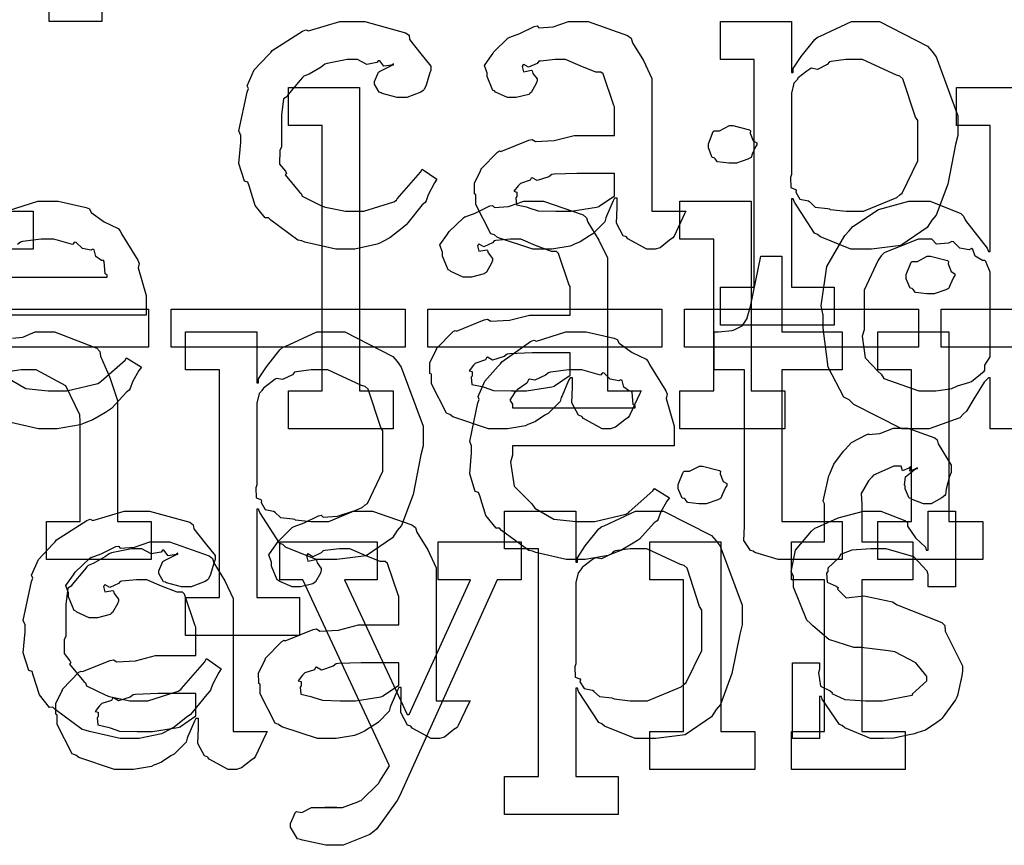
# Model space of a CAD drawing. Extents: x 0 to 8.5, y 0 to 11.
# Tile 83 of 256: x 3.763 to 4.123, y 3.126 to 3.429. Entities that reach past the tile are written whole.
import ezdxf

# ---------------------------------------------------------------- set-up
doc = ezdxf.new("R2010")
doc.units = 0
doc.layers.get('0').update_dxf_attribs({"linetype": 'CONTINUOUS'})

msp = doc.modelspace()

# ---------------------------------------------------------------- linework, layer by layer
at = {"color": 0}
for points in [[(3.70888, 3.35846), (3.72472, 3.35846), (3.72472, 3.44179), (3.70324, 3.44179), (3.70324, 3.4279), (3.68392, 3.4279), (3.68392, 3.45568), (3.79286, 3.45568), (3.79286, 3.4279), (3.77354, 3.4279), (3.77354, 3.44179), (3.75185, 3.44179), (3.75185, 3.35846), (3.76768, 3.35846), (3.76768, 3.34457), (3.70888, 3.34457), (3.70888, 3.35846)], [(3.88282, 3.34457), (3.87864, 3.34457), (3.86729, 3.34711), (3.8661, 3.3476), (3.86469, 3.34787), (3.85476, 3.35519), (3.85394, 3.35607), (3.85275, 3.35601), (3.84901, 3.36062), (3.84679, 3.36783), (3.84636, 3.36908), (3.84511, 3.36947), (3.8431, 3.37597), (3.84375, 3.38368), (3.84375, 3.38624), (3.8431, 3.38786), (3.84608, 3.40213), (3.84657, 3.40338), (3.84614, 3.4044), (3.84868, 3.41021), (3.85389, 3.41575), (3.85482, 3.41661), (3.85531, 3.41732), (3.86637, 3.42443), (3.86762, 3.42486), (3.86854, 3.42449), (3.88004, 3.4279), (3.8839, 3.4279), (3.88926, 3.4279), (3.90408, 3.42378), (3.90539, 3.4229), (3.90554, 3.42133), (3.90967, 3.41613), (3.91342, 3.41162), (3.91342, 3.4101), (3.91287, 3.40881), (3.91168, 3.40462), (3.91097, 3.4031), (3.9106, 3.40272), (3.90967, 3.40207), (3.90462, 3.40013), (3.903, 3.40013), (3.90104, 3.40013), (3.89561, 3.40158), (3.89518, 3.40186), (3.89447, 3.40201), (3.89279, 3.405), (3.89279, 3.40597), (3.89279, 3.40597), (3.89421, 3.40944), (3.89453, 3.40967), (3.89453, 3.40967), (3.89919, 3.41194), (3.89974, 3.41206), (3.89974, 3.41249), (3.89914, 3.412), (3.89621, 3.41157), (3.89464, 3.41351), (3.8941, 3.41357), (3.89356, 3.41288), (3.88997, 3.41222), (3.88656, 3.41401), (3.88542, 3.41401), (3.88271, 3.41401), (3.87538, 3.4126), (3.87457, 3.41228), (3.87321, 3.41124), (3.86876, 3.40869), (3.86681, 3.40793), (3.86632, 3.4075), (3.8655, 3.40642), (3.861, 3.40104), (3.86068, 3.40033), (3.85943, 3.39968), (3.85872, 3.39367), (3.85872, 3.39165), (3.85872, 3.38211), (3.85813, 3.38075), (3.85801, 3.37576), (3.86014, 3.3731), (3.86046, 3.37235), (3.86003, 3.37185), (3.86529, 3.3655), (3.86589, 3.36496), (3.86626, 3.36393), (3.87332, 3.36051), (3.87414, 3.36019), (3.87414, 3.36014), (3.88211, 3.35846), (3.88476, 3.35846), (3.88878, 3.35846), (3.89985, 3.36193), (3.90082, 3.36257), (3.90104, 3.36296), (3.90956, 3.37272), (3.91015, 3.37386), (3.91558, 3.37017), (3.91471, 3.36882), (3.91243, 3.36442), (3.91162, 3.36231), (3.91124, 3.36171), (3.91026, 3.36079), (3.90494, 3.35417), (3.90429, 3.35346), (3.90283, 3.35232), (3.89839, 3.34879), (3.89583, 3.34739), (3.89497, 3.34694), (3.89378, 3.34636), (3.88553, 3.34457), (3.88282, 3.34457)], [(3.95551, 3.34457), (3.95079, 3.34457), (3.93778, 3.3489), (3.93664, 3.34978), (3.93539, 3.35026), (3.9299, 3.361), (3.9299, 3.36453), (3.92936, 3.36481), (3.92931, 3.36871), (3.93153, 3.37321), (3.93186, 3.37386), (3.93175, 3.37397), (3.93782, 3.38015), (3.93858, 3.38058), (3.93907, 3.38037), (3.94928, 3.3845), (3.95053, 3.38471), (3.95167, 3.38396), (3.9585, 3.38433), (3.96582, 3.38624), (3.96832, 3.38624), (3.98068, 3.38624), (3.98068, 3.39665), (3.98036, 3.39719), (3.97651, 3.40875), (3.97569, 3.40944), (3.97385, 3.40944), (3.96804, 3.41174), (3.96268, 3.41401), (3.96094, 3.41401), (3.95893, 3.41401), (3.9535, 3.41347), (3.9529, 3.41336), (3.95226, 3.4126), (3.94911, 3.41118), (3.94738, 3.41222), (3.94706, 3.41206), (3.94706, 3.41183), (3.94678, 3.41151), (3.94732, 3.40956), (3.95019, 3.4101), (3.95053, 3.40989), (3.95068, 3.40896), (3.95226, 3.4069), (3.95226, 3.40619), (3.95199, 3.40522), (3.95008, 3.40196), (3.94965, 3.40164), (3.94922, 3.40126), (3.94467, 3.40013), (3.94314, 3.40013), (3.94151, 3.40013), (3.93707, 3.40213), (3.93664, 3.4025), (3.93608, 3.40272), (3.93403, 3.40776), (3.93403, 3.40944), (3.93386, 3.40944), (3.933, 3.41189), (3.93582, 3.41585), (3.93619, 3.41639), (3.93647, 3.41678), (3.94162, 3.42182), (3.94228, 3.42225), (3.94228, 3.42219), (3.94596, 3.42356), (3.95128, 3.42617), (3.95226, 3.42638), (3.95296, 3.42563), (3.95817, 3.426), (3.96382, 3.4279), (3.96571, 3.4279), (3.97097, 3.4279), (3.98546, 3.42285), (3.98676, 3.42182), (3.98719, 3.42019), (3.99121, 3.41368), (3.99436, 3.40713), (3.99436, 3.40489), (3.99436, 3.35846), (4.00672, 3.35846), (4.00629, 3.35753), (4.00244, 3.34939), (4.00196, 3.34868), (4.00076, 3.34787), (3.99735, 3.34511), (3.99556, 3.34457), (3.99501, 3.34457), (3.99251, 3.34457), (3.98557, 3.34836), (3.98503, 3.34912), (3.98383, 3.3495), (3.98139, 3.35411), (3.98156, 3.35981), (3.98156, 3.36171), (3.98156, 3.36322), (3.98068, 3.36322), (3.98014, 3.36225), (3.97775, 3.35667), (3.97743, 3.35607), (3.97711, 3.3546), (3.97314, 3.35064), (3.97265, 3.35021), (3.97151, 3.3495), (3.9681, 3.34728), (3.96599, 3.34636), (3.96528, 3.34608), (3.96442, 3.34571), (3.95774, 3.34457), (3.95551, 3.34457)], [(4.01942, 3.33068), (4.03179, 3.33068), (4.03179, 3.41401), (4.01942, 3.41401), (4.01942, 3.4279), (4.04546, 3.4279), (4.04546, 3.40924), (4.04611, 3.40924), (4.04611, 3.41075), (4.04899, 3.41515), (4.05399, 3.42139), (4.05501, 3.42225), (4.05593, 3.42253), (4.06743, 3.4279), (4.07129, 3.4279), (4.07769, 3.4279), (4.09526, 3.41889), (4.0969, 3.41704), (4.09842, 3.41504), (4.10644, 3.39344), (4.10644, 3.38624), (4.10558, 3.38286), (4.10271, 3.36837), (4.09847, 3.35704), (4.0969, 3.35519), (4.09521, 3.35254), (4.08556, 3.34592), (4.07482, 3.34457), (4.07129, 3.34457), (4.06722, 3.34457), (4.05604, 3.34912), (4.05501, 3.34999), (4.05393, 3.35047), (4.04656, 3.36176), (4.04611, 3.36301), (4.04546, 3.36301), (4.04546, 3.33068), (4.06108, 3.33068), (4.06108, 3.31679), (4.01942, 3.31679), (4.01942, 3.33068)], [(4.06739, 3.35846), (4.07183, 3.35846), (4.0841, 3.36356), (4.08518, 3.36453), (4.08599, 3.36507), (4.09169, 3.3769), (4.09169, 3.38081), (4.09169, 3.39165), (4.09088, 3.3929), (4.08626, 3.40696), (4.08518, 3.40793), (4.08388, 3.40831), (4.0715, 3.41401), (4.06739, 3.41401), (4.06538, 3.41401), (4.06, 3.41331), (4.05935, 3.41314), (4.05854, 3.41222), (4.05496, 3.41043), (4.05268, 3.41081), (4.05219, 3.41054), (4.05111, 3.40972), (4.0479, 3.40728), (4.04736, 3.40647), (4.04719, 3.40619), (4.04633, 3.40533), (4.04546, 3.40175), (4.04546, 3.40056), (4.04546, 3.3719), (4.04514, 3.37082), (4.04525, 3.36714), (4.04693, 3.36649), (4.04719, 3.36604), (4.04704, 3.3654), (4.04856, 3.3629), (4.05165, 3.36225), (4.05219, 3.36193), (4.05214, 3.36187), (4.05414, 3.35997), (4.05871, 3.35949), (4.05935, 3.35932), (4.05957, 3.3591), (4.06543, 3.35846), (4.06739, 3.35846)], [(3.86122, 3.29269), (3.87358, 3.29269), (3.87358, 3.38992), (3.86122, 3.38992), (3.86122, 3.40381), (3.88726, 3.40381), (3.88726, 3.29269), (3.89963, 3.29269), (3.89963, 3.27881), (3.86122, 3.27881), (3.86122, 3.29269)], [(4.02393, 3.37603), (4.02251, 3.37603), (4.01833, 3.37651), (4.01753, 3.37771), (4.01719, 3.37799), (4.01644, 3.37815), (4.01503, 3.38163), (4.01503, 3.38276), (4.01503, 3.38319), (4.01503, 3.38319), (4.01682, 3.38764), (4.01719, 3.38797), (4.01719, 3.38797), (4.01915, 3.38797), (4.02274, 3.38992), (4.02393, 3.38992), (4.02393, 3.38992), (4.03006, 3.38829), (4.03043, 3.38797), (4.03033, 3.3871), (4.03142, 3.38428), (4.03282, 3.38346), (4.03282, 3.38319), (4.03282, 3.38276), (4.03228, 3.382), (4.03108, 3.37935), (4.03065, 3.37819), (4.03043, 3.37799), (4.02951, 3.3775), (4.02528, 3.37603), (4.02393, 3.37603)], [(3.96137, 3.35846), (3.96479, 3.35846), (3.97407, 3.35992), (3.97504, 3.36019), (3.97499, 3.36035), (3.98068, 3.36415), (3.98068, 3.3654), (3.98068, 3.37235), (3.96983, 3.37235), (3.96679, 3.37235), (3.9585, 3.37201), (3.95768, 3.3719), (3.9566, 3.37104), (3.95231, 3.36968), (3.95053, 3.37076), (3.95008, 3.37061), (3.94971, 3.36979), (3.94618, 3.36865), (3.94596, 3.36843), (3.94536, 3.36783), (3.94379, 3.36578), (3.94488, 3.3655), (3.94488, 3.3654), (3.94488, 3.36388), (3.9445, 3.36344), (3.94476, 3.36083), (3.94846, 3.36003), (3.94922, 3.35975), (3.94922, 3.35975), (3.95269, 3.35861), (3.95921, 3.35846), (3.96137, 3.35846)], [(3.93918, 3.27881), (3.93446, 3.27881), (3.92144, 3.28315), (3.92031, 3.28401), (3.91906, 3.2845), (3.91357, 3.29525), (3.91357, 3.29878), (3.91303, 3.29904), (3.91297, 3.30296), (3.91521, 3.30746), (3.91553, 3.30811), (3.91542, 3.30821), (3.9215, 3.3144), (3.92225, 3.31483), (3.92275, 3.31461), (3.93294, 3.31874), (3.93419, 3.31896), (3.93533, 3.31819), (3.94217, 3.31858), (3.94949, 3.32047), (3.95199, 3.32047), (3.96436, 3.32047), (3.96436, 3.33089), (3.96403, 3.33143), (3.96018, 3.34299), (3.95936, 3.34369), (3.95751, 3.34369), (3.95171, 3.34597), (3.94635, 3.34825), (3.94461, 3.34825), (3.9426, 3.34825), (3.93718, 3.34771), (3.93658, 3.3476), (3.93593, 3.34685), (3.93278, 3.34543), (3.93104, 3.34646), (3.93072, 3.34631), (3.93072, 3.34608), (3.93044, 3.34576), (3.93099, 3.34381), (3.93386, 3.34435), (3.93419, 3.34412), (3.93435, 3.34321), (3.93593, 3.34115), (3.93593, 3.34044), (3.93565, 3.33946), (3.93375, 3.33621), (3.93332, 3.33589), (3.93289, 3.3355), (3.92833, 3.33436), (3.92681, 3.33436), (3.92518, 3.33436), (3.92074, 3.33637), (3.92031, 3.33675), (3.91976, 3.33697), (3.91769, 3.34201), (3.91769, 3.34369), (3.91754, 3.34369), (3.91667, 3.34614), (3.91949, 3.3501), (3.91986, 3.35064), (3.92014, 3.35101), (3.92529, 3.35607), (3.92594, 3.3565), (3.92594, 3.35644), (3.92964, 3.35781), (3.93494, 3.3604), (3.93593, 3.36062), (3.93664, 3.35986), (3.94185, 3.36025), (3.94749, 3.36214), (3.94938, 3.36214), (3.95464, 3.36214), (3.96913, 3.3571), (3.97043, 3.35607), (3.97086, 3.35444), (3.97488, 3.34793), (3.97803, 3.34136), (3.97803, 3.33914), (3.97803, 3.29269), (3.9904, 3.29269), (3.98996, 3.29178), (3.98611, 3.28364), (3.98562, 3.28293), (3.98443, 3.28213), (3.98101, 3.27935), (3.97922, 3.27881), (3.97868, 3.27881), (3.97618, 3.27881), (3.96924, 3.28261), (3.96869, 3.28336), (3.9675, 3.28375), (3.96506, 3.28836), (3.96522, 3.29406), (3.96522, 3.29596), (3.96522, 3.29747), (3.96436, 3.29747), (3.96382, 3.2965), (3.96143, 3.2909), (3.9611, 3.29031), (3.96078, 3.28885), (3.95682, 3.28489), (3.95632, 3.28444), (3.95518, 3.28375), (3.95176, 3.28153), (3.94965, 3.2806), (3.94894, 3.28033), (3.94808, 3.27994), (3.9414, 3.27881), (3.93918, 3.27881)], [(4.00461, 3.29269), (4.01699, 3.29269), (4.01699, 3.34825), (4.00461, 3.34825), (4.00461, 3.36214), (4.03065, 3.36214), (4.03065, 3.29269), (4.04303, 3.29269), (4.04303, 3.27881), (4.00461, 3.27881), (4.00461, 3.29269)], [(4.09636, 3.29269), (4.09831, 3.29269), (4.10351, 3.29346), (4.10417, 3.29357), (4.10417, 3.29357), (4.10628, 3.29454), (4.11079, 3.2959), (4.11133, 3.29617), (4.11133, 3.29617), (4.116, 3.29992), (4.11632, 3.30029), (4.11632, 3.30029), (4.11626, 3.30214), (4.11828, 3.30518), (4.11828, 3.30615), (4.11828, 3.33479), (4.11828, 3.33621), (4.11664, 3.34006), (4.11632, 3.34044), (4.11546, 3.34039), (4.11268, 3.34207), (4.11187, 3.34451), (4.11133, 3.34478), (4.11051, 3.3444), (4.1071, 3.345), (4.10482, 3.34728), (4.10417, 3.34739), (4.10297, 3.34679), (4.09853, 3.3464), (4.0969, 3.34825), (4.09636, 3.34825), (4.09185, 3.34825), (4.07943, 3.34321), (4.07835, 3.34218), (4.07715, 3.34056), (4.07206, 3.32958), (4.07206, 3.3259), (4.07206, 3.31506), (4.07129, 3.31278), (4.07243, 3.30479), (4.07726, 3.29981), (4.07835, 3.29878), (4.07926, 3.29725), (4.09207, 3.29269), (4.09636, 3.29269)], [(4.04362, 3.23096), (4.04058, 3.23096), (4.03201, 3.23351), (4.03147, 3.234), (4.03043, 3.23426), (4.02806, 3.23796), (4.02821, 3.24317), (4.02821, 3.24485), (4.02821, 3.3004), (4.01714, 3.3004), (4.01714, 3.31429), (4.01867, 3.31429), (4.01867, 3.31429), (4.02376, 3.31483), (4.02408, 3.31494), (4.02442, 3.315), (4.02735, 3.31651), (4.02756, 3.31668), (4.02756, 3.31668), (4.02919, 3.31922), (4.02929, 3.3195), (4.02929, 3.3195), (4.03028, 3.32324), (4.03039, 3.32362), (4.03429, 3.34207), (4.04189, 3.34207), (4.04189, 3.31429), (4.06401, 3.31429), (4.06401, 3.3004), (4.04189, 3.3004), (4.04189, 3.24485), (4.06401, 3.24485), (4.06401, 3.23096), (4.06304, 3.23096), (4.06082, 3.23096), (4.06011, 3.23096), (4.05886, 3.23096), (4.05604, 3.23096), (4.05512, 3.23096), (4.05371, 3.23096), (4.05051, 3.23096), (4.04949, 3.23096), (4.04801, 3.23096), (4.04471, 3.23096), (4.04362, 3.23096)], [(4.0964, 3.32818), (4.095, 3.32818), (4.09082, 3.32867), (4.09, 3.32986), (4.08968, 3.33014), (4.08892, 3.33029), (4.08751, 3.33376), (4.08751, 3.3349), (4.08751, 3.33535), (4.08751, 3.33535), (4.08931, 3.33979), (4.08968, 3.34011), (4.08968, 3.34011), (4.09164, 3.34011), (4.09521, 3.34207), (4.0964, 3.34207), (4.0964, 3.34207), (4.10254, 3.34044), (4.10292, 3.34011), (4.10281, 3.33925), (4.10389, 3.33643), (4.10531, 3.33561), (4.10531, 3.33535), (4.10531, 3.3349), (4.10476, 3.33415), (4.10357, 3.33149), (4.10314, 3.33035), (4.10292, 3.33014), (4.102, 3.32964), (4.09776, 3.32818), (4.0964, 3.32818)], [(3.72428, 3.32264), (3.81, 3.32264), (3.81, 3.30875), (3.72428, 3.30875), (3.72428, 3.32264)], [(3.81831, 3.32264), (3.90403, 3.32264), (3.90403, 3.30875), (3.81831, 3.30875), (3.81831, 3.32264)], [(3.91228, 3.32264), (3.99799, 3.32264), (3.99799, 3.30875), (3.91228, 3.30875), (3.91228, 3.32264)], [(4.00629, 3.32264), (4.09201, 3.32264), (4.09201, 3.30875), (4.00629, 3.30875), (4.00629, 3.32264)], [(4.10032, 3.32264), (4.18604, 3.32264), (4.18604, 3.30875), (4.10032, 3.30875), (4.10032, 3.32264)], [(3.82357, 3.21707), (3.83594, 3.21707), (3.83594, 3.3004), (3.82357, 3.3004), (3.82357, 3.31429), (3.84961, 3.31429), (3.84961, 3.29563), (3.85026, 3.29563), (3.85026, 3.29715), (3.85314, 3.30154), (3.85813, 3.30778), (3.85915, 3.30865), (3.86008, 3.30892), (3.87158, 3.31429), (3.87543, 3.31429), (3.88183, 3.31429), (3.89942, 3.30528), (3.90104, 3.30344), (3.90256, 3.30143), (3.9106, 3.27983), (3.9106, 3.27262), (3.90972, 3.26926), (3.90685, 3.25478), (3.90261, 3.24343), (3.90104, 3.2416), (3.89936, 3.23893), (3.88971, 3.23232), (3.87896, 3.23096), (3.87543, 3.23096), (3.87136, 3.23096), (3.86019, 3.23551), (3.85915, 3.23639), (3.85807, 3.23687), (3.85069, 3.24815), (3.85026, 3.2494), (3.84961, 3.2494), (3.84961, 3.21707), (3.86524, 3.21707), (3.86524, 3.20318), (3.82357, 3.20318), (3.82357, 3.21707)], [(3.96712, 3.23096), (3.963, 3.23096), (3.95182, 3.23351), (3.95063, 3.234), (3.94922, 3.23426), (3.93929, 3.2416), (3.93847, 3.24246), (3.93728, 3.2424), (3.93354, 3.24701), (3.93132, 3.25424), (3.93088, 3.25549), (3.92964, 3.25586), (3.92763, 3.26238), (3.92828, 3.27007), (3.92828, 3.27262), (3.92763, 3.27419), (3.93061, 3.28831), (3.9311, 3.28956), (3.93067, 3.29058), (3.93311, 3.29622), (3.93804, 3.30171), (3.93892, 3.30257), (3.9394, 3.30333), (3.94987, 3.31076), (3.95107, 3.31125), (3.95204, 3.31087), (3.96283, 3.31429), (3.96647, 3.31429), (3.97026, 3.31429), (3.98053, 3.31196), (3.98167, 3.31147), (3.98232, 3.31011), (3.98714, 3.30669), (3.99219, 3.30431), (3.99294, 3.30344), (3.99343, 3.30236), (3.99946, 3.29269), (3.99989, 3.2915), (3.99951, 3.28993), (4.0025, 3.27974), (4.0025, 3.27632), (4.0025, 3.27262), (3.94325, 3.27262), (3.94325, 3.26915), (3.94254, 3.26654), (3.9439, 3.25776), (3.94922, 3.25244), (3.95042, 3.25136), (3.95144, 3.24972), (3.95844, 3.24567), (3.96658, 3.24485), (3.96929, 3.24485), (3.97342, 3.24485), (3.98475, 3.24756), (3.98579, 3.2481), (3.986, 3.24843), (3.99474, 3.25612), (3.99533, 3.257), (4.00076, 3.25353), (3.99978, 3.25233), (3.9975, 3.24815), (3.99664, 3.24571), (3.99621, 3.24507), (3.99522, 3.24436), (3.98975, 3.23844), (3.98904, 3.2379), (3.98753, 3.23699), (3.98296, 3.23426), (3.98036, 3.23324), (3.97949, 3.23292), (3.97831, 3.23242), (3.96989, 3.23096), (3.96712, 3.23096)], [(4.0771, 3.24485), (4.08946, 3.24485), (4.08946, 3.3004), (4.0771, 3.3004), (4.0771, 3.31429), (4.10314, 3.31429), (4.10314, 3.24485), (4.1155, 3.24485), (4.1155, 3.23096), (4.0771, 3.23096), (4.0771, 3.24485)], [(3.94504, 3.29269), (3.94846, 3.29269), (3.95774, 3.29417), (3.95871, 3.29443), (3.95865, 3.2946), (3.96436, 3.29839), (3.96436, 3.29964), (3.96436, 3.30658), (3.9535, 3.30658), (3.95047, 3.30658), (3.94217, 3.30626), (3.94135, 3.30615), (3.94026, 3.30528), (3.93599, 3.30393), (3.93419, 3.30501), (3.93375, 3.30485), (3.93338, 3.30404), (3.92985, 3.3029), (3.92964, 3.30268), (3.92904, 3.30208), (3.92746, 3.30003), (3.92854, 3.29975), (3.92854, 3.29964), (3.92854, 3.29812), (3.92817, 3.29769), (3.92844, 3.29508), (3.93213, 3.29428), (3.93289, 3.294), (3.93289, 3.294), (3.93636, 3.29286), (3.94287, 3.29269), (3.94504, 3.29269)], [(3.87153, 3.24485), (3.87597, 3.24485), (3.88824, 3.24994), (3.88932, 3.25092), (3.89014, 3.25146), (3.89583, 3.26329), (3.89583, 3.26719), (3.89583, 3.27806), (3.89501, 3.27929), (3.8904, 3.29335), (3.88932, 3.29432), (3.88803, 3.29471), (3.87565, 3.3004), (3.87153, 3.3004), (3.86951, 3.3004), (3.86415, 3.29969), (3.8635, 3.29953), (3.86268, 3.29861), (3.8591, 3.29682), (3.85682, 3.29719), (3.85633, 3.29693), (3.85525, 3.29611), (3.85206, 3.29368), (3.85151, 3.29286), (3.85135, 3.29258), (3.85047, 3.29172), (3.84961, 3.28814), (3.84961, 3.28694), (3.84961, 3.25831), (3.84928, 3.25722), (3.84939, 3.25353), (3.85107, 3.25288), (3.85135, 3.25244), (3.85118, 3.25179), (3.85271, 3.24929), (3.85579, 3.24864), (3.85633, 3.24832), (3.85628, 3.24826), (3.85829, 3.24636), (3.86285, 3.24588), (3.8635, 3.24571), (3.86372, 3.2455), (3.86957, 3.24485), (3.87153, 3.24485)], [(3.94325, 3.28651), (3.98817, 3.28651), (3.98817, 3.28737), (3.98742, 3.28765), (3.98708, 3.29221), (3.98687, 3.29258), (3.98617, 3.29254), (3.984, 3.29406), (3.9834, 3.29644), (3.98296, 3.29671), (3.98226, 3.29633), (3.97911, 3.29699), (3.97689, 3.29921), (3.97624, 3.29932), (3.97553, 3.29844), (3.96869, 3.3004), (3.96647, 3.3004), (3.96397, 3.3004), (3.95719, 3.29953), (3.95649, 3.29932), (3.9554, 3.29844), (3.95144, 3.29665), (3.94954, 3.29699), (3.94911, 3.29671), (3.94857, 3.29557), (3.94499, 3.29303), (3.94476, 3.29258), (3.94401, 3.29199), (3.94233, 3.28933), (3.94325, 3.28788), (3.94325, 3.28737), (3.94325, 3.28651)], [(4.04542, 3.16797), (4.05757, 3.16797), (4.05757, 3.22353), (4.04542, 3.22353), (4.04542, 3.23742), (4.05757, 3.23742), (4.05757, 3.25131), (4.05707, 3.25233), (4.05919, 3.26156), (4.05951, 3.26238), (4.05951, 3.26238), (4.06099, 3.26585), (4.06456, 3.27067), (4.06515, 3.27126), (4.06515, 3.27126), (4.06739, 3.27376), (4.07281, 3.27658), (4.07362, 3.27692), (4.07368, 3.27675), (4.07781, 3.27707), (4.08279, 3.27908), (4.08447, 3.27908), (4.08806, 3.27908), (4.09793, 3.2755), (4.09879, 3.27474), (4.09918, 3.27328), (4.104, 3.26546), (4.104, 3.26281), (4.10331, 3.26139), (4.10206, 3.25667), (4.10189, 3.25478), (4.10161, 3.25435), (4.10053, 3.25358), (4.09663, 3.25131), (4.09532, 3.25131), (4.09381, 3.25131), (4.08963, 3.25293), (4.08925, 3.25325), (4.08854, 3.25336), (4.08708, 3.25689), (4.08708, 3.25803), (4.08686, 3.25814), (4.08724, 3.26118), (4.09088, 3.26411), (4.09164, 3.26432), (4.09164, 3.26454), (4.09104, 3.26411), (4.08886, 3.26324), (4.08903, 3.26497), (4.08903, 3.26497), (4.08849, 3.26443), (4.08615, 3.26346), (4.08567, 3.26519), (4.08556, 3.26519), (4.0829, 3.26519), (4.07553, 3.26178), (4.07493, 3.26107), (4.07368, 3.25982), (4.07096, 3.2551), (4.07124, 3.25114), (4.07124, 3.24978), (4.07124, 3.23742), (4.0899, 3.23742), (4.0899, 3.22353), (4.07124, 3.22353), (4.07124, 3.16797), (4.08708, 3.16797), (4.08708, 3.15408), (4.04542, 3.15408), (4.04542, 3.16797)], [(4.01292, 3.25131), (4.0115, 3.25131), (4.00732, 3.25179), (4.00651, 3.25299), (4.00618, 3.25325), (4.00543, 3.25342), (4.00401, 3.25689), (4.00401, 3.25803), (4.00401, 3.25846), (4.00401, 3.25846), (4.00581, 3.26292), (4.00618, 3.26324), (4.00618, 3.26324), (4.00814, 3.26324), (4.01172, 3.26519), (4.01292, 3.26519), (4.01292, 3.26519), (4.01904, 3.26357), (4.01942, 3.26324), (4.01932, 3.26238), (4.0204, 3.25956), (4.02181, 3.25874), (4.02181, 3.25846), (4.02181, 3.25803), (4.02126, 3.25726), (4.02007, 3.25461), (4.01964, 3.25347), (4.01942, 3.25325), (4.0185, 3.25276), (4.01426, 3.25131), (4.01292, 3.25131)], [(3.80382, 3.16536), (3.79964, 3.16536), (3.78831, 3.16792), (3.78711, 3.1684), (3.78569, 3.16868), (3.77576, 3.176), (3.77496, 3.17686), (3.77376, 3.17681), (3.77001, 3.18143), (3.76779, 3.18864), (3.76736, 3.18989), (3.76611, 3.19026), (3.76411, 3.19678), (3.76476, 3.20449), (3.76476, 3.20703), (3.76411, 3.20865), (3.76708, 3.22293), (3.76758, 3.22418), (3.76714, 3.22521), (3.76969, 3.23101), (3.7749, 3.23654), (3.77582, 3.23742), (3.77632, 3.23813), (3.78738, 3.24522), (3.78863, 3.24567), (3.78956, 3.24528), (3.80106, 3.24869), (3.8049, 3.24869), (3.81028, 3.24869), (3.82508, 3.24457), (3.82639, 3.24371), (3.82656, 3.24214), (3.83068, 3.23693), (3.83442, 3.23242), (3.83442, 3.2309), (3.83388, 3.2296), (3.83268, 3.22542), (3.83197, 3.2239), (3.8316, 3.22353), (3.83068, 3.22287), (3.82563, 3.22092), (3.824, 3.22092), (3.82206, 3.22092), (3.81662, 3.22239), (3.81619, 3.22265), (3.81549, 3.22282), (3.81381, 3.22581), (3.81381, 3.22678), (3.81381, 3.22678), (3.81521, 3.23025), (3.81554, 3.23047), (3.81554, 3.23047), (3.82021, 3.23275), (3.82075, 3.23286), (3.82075, 3.23329), (3.82015, 3.23281), (3.81722, 3.23236), (3.81565, 3.23432), (3.81511, 3.23438), (3.81456, 3.23367), (3.81099, 3.23301), (3.80757, 3.23481), (3.80643, 3.23481), (3.80371, 3.23481), (3.79639, 3.2334), (3.79557, 3.23307), (3.79422, 3.23204), (3.78976, 3.22949), (3.78782, 3.22874), (3.78733, 3.22831), (3.78651, 3.22721), (3.78201, 3.22185), (3.78168, 3.22114), (3.78043, 3.22049), (3.77974, 3.21446), (3.77974, 3.21246), (3.77974, 3.2029), (3.77914, 3.20156), (3.77903, 3.19656), (3.78114, 3.1939), (3.78147, 3.19314), (3.78103, 3.19265), (3.78629, 3.18631), (3.78689, 3.18576), (3.78728, 3.18474), (3.79432, 3.18132), (3.79514, 3.18099), (3.79514, 3.18093), (3.80311, 3.17925), (3.80578, 3.17925), (3.80979, 3.17925), (3.82086, 3.18272), (3.82183, 3.18338), (3.82206, 3.18375), (3.83057, 3.19353), (3.83117, 3.19467), (3.83658, 3.19097), (3.83572, 3.18961), (3.83344, 3.18522), (3.83263, 3.18311), (3.83225, 3.18251), (3.83128, 3.18158), (3.82596, 3.17497), (3.82531, 3.17426), (3.82383, 3.17312), (3.81939, 3.1696), (3.81685, 3.16818), (3.81597, 3.16775), (3.81478, 3.16715), (3.80653, 3.16536), (3.80382, 3.16536)], [(3.87651, 3.16536), (3.87181, 3.16536), (3.85878, 3.16971), (3.85764, 3.17057), (3.85639, 3.17106), (3.85092, 3.18181), (3.85092, 3.18533), (3.85037, 3.1856), (3.85032, 3.18951), (3.85254, 3.19401), (3.85286, 3.19467), (3.85275, 3.19476), (3.85883, 3.20096), (3.8596, 3.20139), (3.86008, 3.20117), (3.87028, 3.20529), (3.87153, 3.20551), (3.87267, 3.20475), (3.8795, 3.20514), (3.88683, 3.20703), (3.88932, 3.20703), (3.90169, 3.20703), (3.90169, 3.21744), (3.90136, 3.21799), (3.89751, 3.22954), (3.89671, 3.23025), (3.89486, 3.23025), (3.88906, 3.23253), (3.88368, 3.23481), (3.88194, 3.23481), (3.87993, 3.23481), (3.87451, 3.23426), (3.87392, 3.23415), (3.87326, 3.2334), (3.87011, 3.23199), (3.86838, 3.23301), (3.86806, 3.23286), (3.86806, 3.23264), (3.86778, 3.23232), (3.86833, 3.23036), (3.87121, 3.2309), (3.87153, 3.23068), (3.87169, 3.22976), (3.87326, 3.22771), (3.87326, 3.227), (3.87299, 3.22601), (3.8711, 3.22276), (3.87067, 3.22244), (3.87022, 3.22206), (3.86567, 3.22092), (3.86415, 3.22092), (3.86253, 3.22092), (3.85807, 3.22293), (3.85764, 3.22331), (3.8571, 3.22353), (3.85504, 3.22857), (3.85504, 3.23025), (3.85487, 3.23025), (3.854, 3.23269), (3.85682, 3.23665), (3.85721, 3.23719), (3.85747, 3.23757), (3.86263, 3.24262), (3.86328, 3.24306), (3.86328, 3.243), (3.86697, 3.24436), (3.87229, 3.24696), (3.87326, 3.24718), (3.87397, 3.24642), (3.87918, 3.24681), (3.88482, 3.24869), (3.88672, 3.24869), (3.89199, 3.24869), (3.90647, 3.24365), (3.90776, 3.24262), (3.90821, 3.241), (3.91222, 3.23449), (3.91536, 3.22792), (3.91536, 3.22569), (3.91536, 3.17925), (3.92774, 3.17925), (3.92731, 3.17833), (3.92344, 3.17019), (3.92296, 3.16949), (3.92176, 3.16868), (3.91835, 3.1659), (3.91656, 3.16536), (3.91601, 3.16536), (3.91351, 3.16536), (3.90657, 3.16917), (3.90603, 3.16992), (3.90483, 3.17031), (3.9024, 3.17492), (3.90256, 3.18061), (3.90256, 3.18251), (3.90256, 3.18403), (3.90169, 3.18403), (3.90115, 3.18306), (3.89876, 3.17746), (3.89844, 3.17686), (3.89811, 3.1754), (3.89415, 3.17144), (3.89367, 3.17101), (3.89253, 3.17031), (3.88911, 3.16808), (3.88699, 3.16715), (3.88629, 3.16689), (3.88542, 3.1665), (3.87875, 3.16536), (3.87651, 3.16536)], [(3.94038, 3.15147), (3.95275, 3.15147), (3.95275, 3.23481), (3.94038, 3.23481), (3.94038, 3.24869), (3.96642, 3.24869), (3.96642, 3.23004), (3.96707, 3.23004), (3.96707, 3.23156), (3.96994, 3.23594), (3.97493, 3.24219), (3.97597, 3.24306), (3.97689, 3.24333), (3.98839, 3.24869), (3.99224, 3.24869), (3.99864, 3.24869), (4.01622, 3.23969), (4.01785, 3.23785), (4.01937, 3.23583), (4.0274, 3.21425), (4.0274, 3.20703), (4.02653, 3.20367), (4.02365, 3.18918), (4.01942, 3.17785), (4.01785, 3.176), (4.01617, 3.17333), (4.00651, 3.16672), (3.99576, 3.16536), (3.99224, 3.16536), (3.98817, 3.16536), (3.977, 3.16992), (3.97597, 3.17079), (3.97488, 3.17128), (3.9675, 3.18257), (3.96707, 3.18381), (3.96642, 3.18381), (3.96642, 3.15147), (3.98204, 3.15147), (3.98204, 3.13758), (3.94038, 3.13758), (3.94038, 3.15147)], [(4.0779, 3.16536), (4.07443, 3.16536), (4.065, 3.16938), (4.06401, 3.17014), (4.06304, 3.17057), (4.05675, 3.17979), (4.05643, 3.18078), (4.05578, 3.18078), (4.05578, 3.16536), (4.04579, 3.16536), (4.04579, 3.19314), (4.05578, 3.19314), (4.05578, 3.19075), (4.05533, 3.1894), (4.0561, 3.18463), (4.05957, 3.18283), (4.06033, 3.18229), (4.06022, 3.18186), (4.06494, 3.17964), (4.07254, 3.17925), (4.07508, 3.17925), (4.07878, 3.17925), (4.08897, 3.1811), (4.08985, 3.18143), (4.08968, 3.18164), (4.09506, 3.18653), (4.09506, 3.18815), (4.09472, 3.18864), (4.09104, 3.19308), (4.08328, 3.19715), (4.08094, 3.19749), (4.07096, 3.19879), (4.06825, 3.19879), (4.05914, 3.20161), (4.05333, 3.20665), (4.05231, 3.20768), (4.05106, 3.20871), (4.04622, 3.22081), (4.04622, 3.22483), (4.04536, 3.2264), (4.04688, 3.23438), (4.05274, 3.24137), (4.05404, 3.2424), (4.05496, 3.24283), (4.06256, 3.24621), (4.07178, 3.24869), (4.07487, 3.24869), (4.07813, 3.24869), (4.08703, 3.24528), (4.08789, 3.24457), (4.08789, 3.24317), (4.09088, 3.23888), (4.09451, 3.23546), (4.09483, 3.23438), (4.09549, 3.23438), (4.09549, 3.24869), (4.10547, 3.24869), (4.10547, 3.22092), (4.09549, 3.22092), (4.09549, 3.22547), (4.09511, 3.22667), (4.09028, 3.23193), (4.08018, 3.23481), (4.07682, 3.23481), (4.07449, 3.23481), (4.0676, 3.23432), (4.06435, 3.23318), (4.06358, 3.23286), (4.06278, 3.23156), (4.05881, 3.22781), (4.05881, 3.22657), (4.05832, 3.22592), (4.05854, 3.22265), (4.06185, 3.22114), (4.0625, 3.22071), (4.06228, 3.22006), (4.06549, 3.21696), (4.072, 3.21761), (4.07314, 3.21744), (4.08247, 3.2155), (4.08415, 3.21436), (4.10047, 3.20785), (4.10157, 3.20682), (4.10178, 3.20469), (4.10514, 3.19792), (4.10807, 3.19206), (4.10807, 3.19011), (4.10781, 3.18838), (4.10622, 3.1811), (4.1059, 3.18033), (4.10553, 3.17953), (4.10069, 3.1729), (4.10004, 3.17231), (4.09874, 3.17128), (4.09457, 3.16851), (4.09142, 3.16743), (4.0905, 3.1671), (4.0886, 3.16672), (4.08296, 3.16558), (4.07915, 3.16536), (4.0779, 3.16536)], [(3.80219, 3.15408), (3.79747, 3.15408), (3.78444, 3.15842), (3.78331, 3.15929), (3.78207, 3.15978), (3.77658, 3.17051), (3.77658, 3.17404), (3.77604, 3.17432), (3.77599, 3.17822), (3.77821, 3.18272), (3.77854, 3.18338), (3.77843, 3.18349), (3.7845, 3.18967), (3.78526, 3.19011), (3.78575, 3.18989), (3.79596, 3.19401), (3.79719, 3.19422), (3.79833, 3.19347), (3.80518, 3.19385), (3.8125, 3.19575), (3.815, 3.19575), (3.82736, 3.19575), (3.82736, 3.20617), (3.82704, 3.20671), (3.82319, 3.21826), (3.82238, 3.21897), (3.82053, 3.21897), (3.81472, 3.22125), (3.80935, 3.22353), (3.80761, 3.22353), (3.80561, 3.22353), (3.80018, 3.22299), (3.79958, 3.22287), (3.79893, 3.22211), (3.79579, 3.22071), (3.79406, 3.22174), (3.79372, 3.22157), (3.79372, 3.22136), (3.79346, 3.22103), (3.794, 3.21907), (3.79688, 3.21963), (3.79719, 3.2194), (3.79736, 3.21847), (3.79893, 3.21642), (3.79893, 3.21571), (3.79867, 3.21474), (3.79676, 3.21149), (3.79633, 3.21115), (3.7959, 3.21078), (3.79135, 3.20964), (3.78982, 3.20964), (3.78819, 3.20964), (3.78375, 3.21164), (3.78331, 3.21203), (3.78276, 3.21224), (3.78071, 3.21729), (3.78071, 3.21897), (3.78054, 3.21897), (3.77968, 3.2214), (3.7825, 3.22538), (3.78288, 3.22592), (3.78315, 3.22629), (3.78831, 3.23133), (3.78896, 3.23178), (3.78896, 3.23172), (3.79264, 3.23307), (3.79796, 3.23568), (3.79893, 3.23589), (3.79964, 3.23514), (3.80485, 3.23551), (3.81049, 3.23742), (3.81239, 3.23742), (3.81765, 3.23742), (3.83214, 3.23236), (3.83344, 3.23133), (3.83388, 3.22971), (3.83789, 3.22319), (3.84104, 3.21664), (3.84104, 3.21442), (3.84104, 3.16797), (3.8534, 3.16797), (3.85297, 3.16704), (3.84912, 3.1589), (3.84864, 3.15821), (3.84744, 3.15739), (3.84403, 3.15462), (3.84224, 3.15408), (3.84169, 3.15408), (3.83919, 3.15408), (3.83225, 3.15788), (3.83171, 3.15864), (3.83051, 3.15901), (3.82807, 3.16363), (3.82824, 3.16932), (3.82824, 3.17122), (3.82824, 3.17275), (3.82736, 3.17275), (3.82682, 3.17176), (3.82443, 3.16618), (3.82411, 3.16558), (3.82379, 3.16411), (3.81982, 3.16015), (3.81933, 3.15972), (3.81819, 3.15901), (3.81478, 3.15679), (3.81267, 3.15588), (3.81196, 3.1556), (3.81108, 3.15522), (3.80442, 3.15408), (3.80219, 3.15408)], [(3.87804, 3.12631), (3.87494, 3.12631), (3.86632, 3.12815), (3.86567, 3.12847), (3.86453, 3.12864), (3.86199, 3.13292), (3.86199, 3.13433), (3.86199, 3.13433), (3.86376, 3.1384), (3.86415, 3.13867), (3.86415, 3.13867), (3.86615, 3.13829), (3.86968, 3.14019), (3.87088, 3.14019), (3.87088, 3.14019), (3.87528, 3.14019), (3.87674, 3.14019), (3.87674, 3.14019), (3.8789, 3.14019), (3.8789, 3.14019), (3.87853, 3.14019), (3.87765, 3.14019), (3.87739, 3.14019), (3.87668, 3.14019), (3.87506, 3.14019), (3.87457, 3.14019), (3.87565, 3.14019), (3.8781, 3.14019), (3.8789, 3.14019), (3.88103, 3.14019), (3.88667, 3.14219), (3.88737, 3.14258), (3.88786, 3.14274), (3.89421, 3.14893), (3.89475, 3.14974), (3.89822, 3.15539), (3.86654, 3.22353), (3.85807, 3.22353), (3.85807, 3.23742), (3.89367, 3.23742), (3.89367, 3.22353), (3.88172, 3.22353), (3.90474, 3.17426), (3.90539, 3.17426), (3.92796, 3.22353), (3.91601, 3.22353), (3.91601, 3.23742), (3.9464, 3.23742), (3.9464, 3.22353), (3.93772, 3.22353), (3.90192, 3.14432), (3.9011, 3.14268), (3.89356, 3.13238), (3.89258, 3.13151), (3.891, 3.13021), (3.88124, 3.12631), (3.87804, 3.12631)], [(3.98833, 3.17925), (3.99278, 3.17925), (4.00504, 3.18435), (4.00613, 3.18533), (4.00694, 3.18587), (4.01264, 3.19769), (4.01264, 3.20161), (4.01264, 3.21246), (4.01183, 3.21371), (4.00722, 3.22775), (4.00613, 3.22874), (4.00483, 3.22911), (3.99246, 3.23481), (3.98833, 3.23481), (3.98633, 3.23481), (3.98096, 3.2341), (3.98031, 3.23394), (3.97949, 3.23301), (3.97592, 3.23122), (3.97364, 3.23161), (3.97314, 3.23133), (3.97206, 3.23053), (3.96886, 3.22808), (3.96832, 3.22726), (3.96815, 3.227), (3.96729, 3.22613), (3.96642, 3.22254), (3.96642, 3.22136), (3.96642, 3.19271), (3.9661, 3.19162), (3.96619, 3.18793), (3.96789, 3.18728), (3.96815, 3.18685), (3.96799, 3.18619), (3.96951, 3.18371), (3.9726, 3.18306), (3.97314, 3.18272), (3.9731, 3.18267), (3.9751, 3.18078), (3.97965, 3.18028), (3.98031, 3.18012), (3.98053, 3.1799), (3.98639, 3.17925), (3.98833, 3.17925)], [(3.9936, 3.16797), (4.00597, 3.16797), (4.00597, 3.22353), (3.9936, 3.22353), (3.9936, 3.23742), (4.01964, 3.23742), (4.01964, 3.16797), (4.03201, 3.16797), (4.03201, 3.15408), (3.9936, 3.15408), (3.9936, 3.16797)], [(3.88238, 3.17925), (3.88579, 3.17925), (3.89507, 3.18072), (3.89606, 3.18099), (3.896, 3.18115), (3.90169, 3.18494), (3.90169, 3.18619), (3.90169, 3.19314), (3.89085, 3.19314), (3.88781, 3.19314), (3.8795, 3.19282), (3.87869, 3.19271), (3.87761, 3.19185), (3.87332, 3.19049), (3.87153, 3.19157), (3.8711, 3.1914), (3.87071, 3.1906), (3.86719, 3.18946), (3.86697, 3.18924), (3.86637, 3.18864), (3.86481, 3.18658), (3.86589, 3.18631), (3.86589, 3.18619), (3.86589, 3.18468), (3.8655, 3.18425), (3.86578, 3.18164), (3.86947, 3.18083), (3.87022, 3.18056), (3.87022, 3.18056), (3.87369, 3.17942), (3.88021, 3.17925), (3.88238, 3.17925)], [(3.80806, 3.16797), (3.81147, 3.16797), (3.82075, 3.16943), (3.82172, 3.16971), (3.82167, 3.16986), (3.82736, 3.17367), (3.82736, 3.17492), (3.82736, 3.18186), (3.81651, 3.18186), (3.81347, 3.18186), (3.80518, 3.18153), (3.80436, 3.18143), (3.80328, 3.18056), (3.79899, 3.17919), (3.79719, 3.18028), (3.79676, 3.18012), (3.79639, 3.17931), (3.79286, 3.17817), (3.79264, 3.17796), (3.79204, 3.17736), (3.79047, 3.17529), (3.79156, 3.17503), (3.79156, 3.17492), (3.79156, 3.17339), (3.79118, 3.17296), (3.79144, 3.17036), (3.79514, 3.16954), (3.7959, 3.16928), (3.7959, 3.16928), (3.79937, 3.16812), (3.80588, 3.16797), (3.80806, 3.16797)]]:
    msp.add_lwpolyline(points, close=True, dxfattribs=at)
for points in [[(4.14432, 3.27881), (4.11828, 3.27881), (4.11828, 3.29747), (4.11762, 3.29747), (4.11604, 3.29585), (4.11225, 3.28976), (4.10954, 3.28521), (4.10851, 3.28424), (4.10715, 3.28288), (4.09592, 3.27881), (4.09224, 3.27881), (4.09224, 3.27881), (4.08583, 3.27881), (4.06825, 3.28771), (4.06662, 3.28944), (4.06467, 3.29036), (4.05892, 3.30132), (4.05707, 3.31569), (4.05707, 3.32047), (4.05637, 3.32383), (4.05838, 3.33826), (4.065, 3.34956), (4.06662, 3.35129), (4.06793, 3.35286), (4.07736, 3.35906), (4.08849, 3.36214), (4.09224, 3.36214), (4.09631, 3.36214), (4.10747, 3.35764), (4.10851, 3.35672), (4.10921, 3.35514), (4.11714, 3.345), (4.11762, 3.34369), (4.11828, 3.34369), (4.11828, 3.38992), (4.1059, 3.38992), (4.1059, 3.40381), (4.13194, 3.40381)], [(3.75868, 3.35872), (3.76947, 3.36214), (3.77311, 3.36214), (3.77692, 3.36214), (3.78717, 3.35981), (3.78831, 3.35932), (3.78896, 3.35796), (3.79378, 3.35454), (3.79883, 3.35215), (3.79958, 3.35129), (3.80007, 3.35021), (3.8061, 3.34056), (3.80653, 3.33936), (3.80615, 3.33778), (3.80914, 3.32758), (3.80914, 3.32417), (3.80914, 3.32047), (3.74989, 3.32047)], [(3.74989, 3.33436), (3.79482, 3.33436), (3.79482, 3.33524), (3.79406, 3.3355), (3.79372, 3.34006), (3.79351, 3.34044), (3.79281, 3.34039), (3.79064, 3.3419), (3.79004, 3.34429), (3.78961, 3.34457), (3.7889, 3.34418), (3.78575, 3.34483), (3.78353, 3.34706), (3.78288, 3.34717), (3.78217, 3.34631), (3.77533, 3.34825), (3.77311, 3.34825), (3.77061, 3.34825), (3.76383, 3.34739), (3.76313, 3.34717), (3.76204, 3.34631)], [(3.76014, 3.31196), (3.764, 3.31233), (3.76844, 3.31429), (3.76997, 3.31429), (3.7755, 3.31429), (3.79101, 3.30832), (3.7921, 3.30713), (3.79243, 3.30544), (3.79585, 3.29764), (3.79861, 3.28917), (3.79861, 3.28629), (3.79861, 3.24485), (3.81099, 3.24485), (3.81099, 3.23096), (3.77257, 3.23096), (3.77257, 3.24485), (3.78494, 3.24485), (3.78494, 3.28153), (3.78478, 3.28396), (3.77974, 3.2946), (3.76882, 3.3004), (3.76519, 3.3004), (3.76335, 3.3004), (3.7584, 3.29969)], [(3.75808, 3.29758), (3.76508, 3.29351), (3.77322, 3.29269), (3.77593, 3.29269), (3.78006, 3.29269), (3.79139, 3.29542), (3.79243, 3.29596), (3.79264, 3.29628), (3.80138, 3.30399), (3.80197, 3.30485), (3.8074, 3.30138), (3.80643, 3.30018), (3.80414, 3.29601), (3.80328, 3.29357), (3.80285, 3.29292), (3.80186, 3.29221), (3.79639, 3.28629), (3.79568, 3.28575), (3.79417, 3.28483), (3.78961, 3.28213), (3.787, 3.28108), (3.78614, 3.28076), (3.78494, 3.28028), (3.77653, 3.27881), (3.77376, 3.27881), (3.77376, 3.27881), (3.76964, 3.27881), (3.75846, 3.28136)]]:
    msp.add_lwpolyline(points, dxfattribs=at)

doc.saveas('drawing.dxf')
